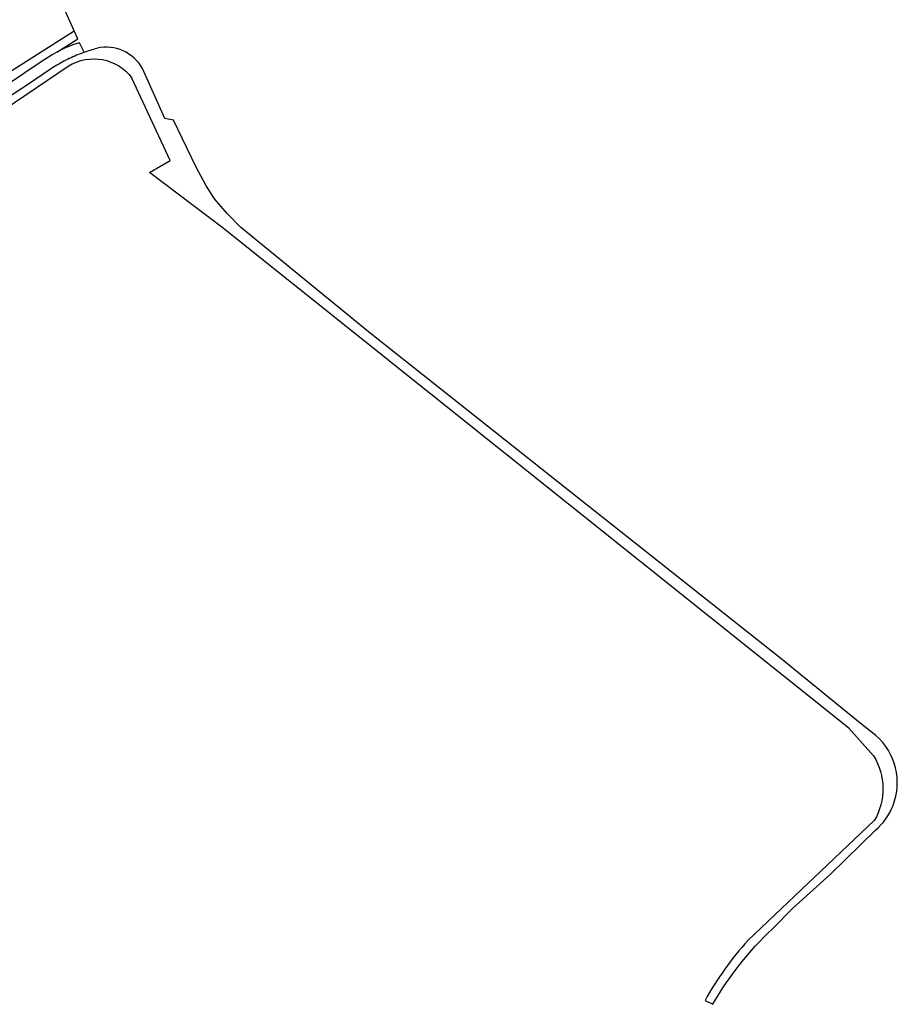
# Model space of a CAD drawing. Extents: x 165936 to 168490, y 440742 to 446306.
# Tile 25 of 78: x 168279 to 168417, y 441864 to 442019. Entities that reach past the tile are written whole.
import ezdxf

# ---------------------------------------------------------------- set-up
doc = ezdxf.new("R2010")
doc.units = 0
doc.header["$LTSCALE"] = 4
doc.layers.add('G_OWG', color=6, linetype='CONTINUOUS')
doc.layers.add('G_WGD', color=7, linetype='CONTINUOUS')

msp = doc.modelspace()

# ---------------------------------------------------------------- linework, layer by layer
at = {"layer": 'G_OWG', "linetype": 'Continuous', "transparency": 33554687}
for points in [[(168288.912, 442013.477, -0.0207312), (168290.959, 442014.135)], [(168298.1, 442010.918, 0.3298948), (168290.959, 442014.135)], [(168286.433, 442011.293, -0.3935926), (168296.446, 442009.416)], [(168416.039, 441895.118, 0.3150887), (168413.359, 441906.086)], [(168412.987, 441902.909, -0.2761591), (168413.096, 441892.723)], [(168413.26, 441891.202, 0.123829), (168416.039, 441895.118)], [(168387.727, 441863.853, -0.0732778), (168397.049, 441875.67)], [(168393.22, 441873.898, 0.0572723), (168386.497, 441864.44)]]:
    msp.add_lwpolyline(points, format="xyb", dxfattribs=at)
for points in [[(168272.875, 441999.512), (168272.909, 442002.157), (168283.183, 442009.097), (168286.433, 442011.293)], [(168413.359, 441906.086), (168410.896, 441908.042), (168398.4, 441918.225), (168367.964, 441942.323), (168333.64, 441969.536), (168313.503, 441986.011), (168311.39, 441988.161), (168309.438, 441990.425), (168308.043, 441992.575), (168306.57, 441995.335), (168304.316, 442000), (168302.972, 442002.825), (168301.586, 442003.066), (168298.1, 442010.918)], [(168412.987, 441902.909), (168409.087, 441907.243), (168310.593, 441986.016), (168299.228, 441994.582), (168302.433, 441996.45), (168296.446, 442009.416)], [(168413.096, 441892.723), (168393.22, 441873.898)], [(168397.049, 441875.67), (168400.277, 441878.948), (168406.178, 441884.247), (168413.26, 441891.202)], [(168386.497, 441864.44), (168387.727, 441863.853)]]:
    msp.add_lwpolyline(points, dxfattribs=at)
at = {"layer": 'G_WGD', "linetype": 'Continuous', "transparency": 33554687}
for points in [[(168287.385, 442016.827), (168286.459, 442018.857), (168285.376, 442021.243)], [(168273.047, 442007.807), (168287.385, 442016.827)], [(168284.655, 442013.5), (168287.937, 442015.616), (168287.385, 442016.827)], [(168288.912, 442013.477), (168288.225, 442014.984), (168287.328, 442014.721), (168285.829, 442014.146), (168284.655, 442013.5)], [(168284.655, 442013.5), (168283.895, 442013.08), (168282.334, 442012.098), (168279.605, 442010.228), (168273.262, 442005.967), (168265.669, 442000.761)], [(168288.912, 442013.477), (168288.619, 442013.367), (168288.326, 442013.254), (168288.036, 442013.136), (168287.746, 442013.016), (168287.458, 442012.891), (168287.171, 442012.764), (168286.885, 442012.632), (168286.601, 442012.498), (168286.319, 442012.359), (168286.039, 442012.218), (168285.76, 442012.073), (168285.483, 442011.924), (168285.207, 442011.773), (168284.934, 442011.618), (168284.663, 442011.459), (168284.394, 442011.298), (168284.126, 442011.133), (168283.861, 442010.966), (168283.599, 442010.795), (168283.338, 442010.621)], [(168283.338, 442010.621), (168280.337, 442008.556), (168268.195, 442000.654), (168268.194, 442000.532)]]:
    msp.add_lwpolyline(points, dxfattribs=at)

doc.saveas('drawing.dxf')
